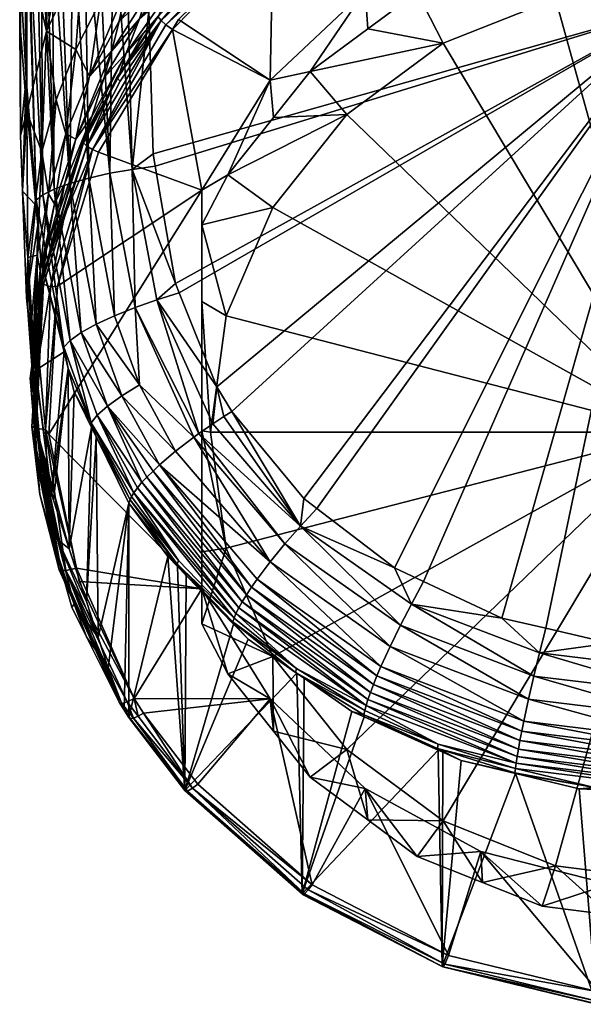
# Model space of a CAD drawing. Extents: x -0.027 to 0.077, y -0.227 to 0.036.
# Tile 1 of 256: x -0.015 to -0.002, y -0.227 to -0.204. Entities that reach past the tile are written whole.
import ezdxf

# ---------------------------------------------------------------- set-up
doc = ezdxf.new("R2010")
doc.units = 0
doc.layers.add('mesh', color=7, linetype='CONTINUOUS')

msp = doc.modelspace()

# ---------------------------------------------------------------- meshes
at = {"layer": 'mesh'}
mesh = msp.add_polyface(dxfattribs=at)
corners = [(-0.015011, -0.201855, 0.146776), (-0.015122, -0.198403, 0.140319), (-0.015122, -0.198033, 0.140305), (-0.015105, -0.202872, 0.143006), (-0.015124, -0.2032, 0.139371), (-0.015124, -0.20389, 0.139234), (-0.015107, -0.206521, 0.138296), (-0.014971, -0.205202, 0.147496), (-0.013503, -0.205147, 0.130395), (-0.012815, -0.203869, 0.129912), (-0.012661, -0.203126, 0.130317), (-0.013661, -0.202305, 0.132991), (-0.013825, -0.204528, 0.131959), (-0.013252, -0.203407, 0.131325), (-0.014957, -0.202065, 0.137527), (-0.01299, -0.204561, 0.129506), (-0.012348, -0.203817, 0.128719), (-0.012171, -0.203275, 0.129093), (-0.011991, -0.202668, 0.129454), (-0.011836, -0.202024, 0.1298), (-0.0145, -0.204103, 0.134572), (-0.013587, -0.19979, 0.133802), (-0.012292, -0.198783, 0.132031), (-0.014947, -0.197694, 0.138189), (-0.014457, -0.200902, 0.135652), (-0.014398, -0.197341, 0.136089), (-0.013459, -0.197002, 0.134069), (-0.012383, -0.200667, 0.131453), (-0.012555, -0.202346, 0.13071), (-0.014957, -0.205979, 0.136149), (-0.013964, -0.207635, 0.150052), (-0.01419, -0.201435, 0.148692), (-0.013892, -0.201383, 0.148932), (-0.014323, -0.207768, 0.149616), (-0.014508, -0.201528, 0.148269), (-0.014372, -0.201488, 0.14845), (-0.01463, -0.201563, 0.148108), (-0.012657, -0.204614, 0.127942), (-0.012251, -0.204145, 0.126948), (-0.011899, -0.203735, 0.126837), (-0.011699, -0.203242, 0.127595), (-0.014934, -0.201745, 0.147278), (-0.014585, -0.207901, 0.149127), (-0.014727, -0.201615, 0.147874), (-0.012127, -0.203624, 0.150117), (-0.012661, -0.201255, 0.149515), (-0.012196, -0.201236, 0.149601), (-0.012513, -0.207311, 0.150835), (-0.012945, -0.201267, 0.149462), (-0.013031, -0.207401, 0.150674), (-0.013311, -0.201304, 0.149293)]
mesh.append_faces([[corners[k] for k in face] for face in [(0, 1, 2, 2), (3, 1, 0, 0), (3, 4, 1, 1), (5, 4, 3, 3), (6, 5, 3, 3), (3, 0, 7, 7), (8, 9, 10, 10), (11, 12, 13, 13), (14, 4, 5, 5), (15, 16, 17, 17), (18, 10, 9, 9), (18, 19, 10, 10), (11, 20, 12, 12), (11, 21, 20, 20), (22, 21, 11, 11), (14, 1, 4, 4), (14, 23, 1, 1), (24, 23, 14, 14), (25, 23, 24, 24), (26, 21, 22, 22), (11, 27, 22, 22), (11, 28, 27, 27), (13, 28, 11, 11), (9, 17, 18, 18), (9, 15, 17, 17), (29, 14, 5, 5), (20, 24, 14, 14), (21, 24, 20, 20), (21, 25, 24, 24), (28, 10, 19, 19), (13, 10, 28, 28), (13, 8, 10, 10), (30, 31, 32, 32), (33, 34, 35, 35), (33, 36, 34, 34), (30, 35, 31, 31), (37, 38, 39, 39), (39, 40, 37, 37), (7, 0, 41, 41), (42, 43, 36, 36), (44, 45, 46, 46), (47, 45, 44, 44), (47, 48, 45, 45), (49, 50, 48, 48)]])
mesh = msp.add_polyface(dxfattribs=at)
corners = [(-0.009234, -0.206107, 0.123806), (-0.009314, -0.205238, 0.126789), (-0.010292, -0.207438, 0.124165), (-0.008385, -0.205039, 0.123517), (-0.007107, -0.203158, 0.126228), (-0.007045, -0.204046, 0.12325), (-0.0059, -0.203197, 0.123021), (-0.004424, -0.201691, 0.125832), (-0.004385, -0.202592, 0.122857), (-0.003006, -0.20204, 0.122708), (-0.001442, -0.200932, 0.125628), (-0.001429, -0.20184, 0.122654), (-0.009253, -0.208198, 0.123652), (-0.0109, -0.208601, 0.124479), (-0.010332, -0.210713, 0.124331), (-0.007537, -0.206038, 0.12307), (-0.0053, -0.204381, 0.122622), (-0.002695, -0.20334, 0.122341), (0.0001, -0.202984, 0.122246), (0.0001, -0.213411, 0.125059), (-0.006412, -0.199884, 0.125345), (-0.008849, -0.201289, 0.125724), (0.0001, -0.203523, 0.150484), (-0.011979, -0.207239, 0.150898), (-0.01203, -0.206947, 0.150835), (-0.011506, -0.20996, 0.15149), (-0.011421, -0.210175, 0.151538), (-0.010549, -0.212362, 0.15203), (-0.010205, -0.212934, 0.152163), (-0.008532, -0.214956, 0.152643), (-0.006429, -0.216563, 0.153037), (-0.008234, -0.215183, 0.152699), (-0.002919, -0.217968, 0.153388), (-0.003939, -0.217733, 0.153329), (-0.012127, -0.203624, 0.150117), (-0.012196, -0.201236, 0.149601), (-0.009244, -0.201676, 0.125828), (-0.011439, -0.203829, 0.126409), (-0.01078, -0.20243, 0.126484), (-0.0108, -0.202458, 0.126318), (-0.009531, -0.201288, 0.125998), (-0.009474, -0.201391, 0.125877)]
mesh.append_faces([[corners[k] for k in face] for face in [(0, 1, 2, 2), (3, 1, 0, 0), (3, 4, 1, 1), (5, 4, 3, 3), (6, 4, 5, 5), (6, 7, 4, 4), (8, 7, 6, 6), (9, 7, 8, 8), (9, 10, 7, 7), (11, 10, 9, 9), (12, 13, 14, 14), (15, 2, 12, 12), (15, 0, 2, 2), (15, 3, 0, 0), (16, 3, 15, 15), (16, 5, 3, 3), (16, 6, 5, 5), (17, 6, 16, 16), (17, 8, 6, 6), (17, 9, 8, 8), (18, 9, 17, 17), (18, 11, 9, 9), (19, 17, 16, 16), (19, 18, 17, 17), (19, 12, 14, 14), (19, 15, 12, 12), (16, 15, 19, 19), (7, 20, 4, 4), (20, 21, 4, 4), (22, 23, 24, 24), (22, 25, 23, 23), (22, 26, 25, 25), (22, 27, 26, 26), (28, 27, 22, 22), (22, 29, 28, 28), (30, 31, 22, 22), (32, 33, 22, 22), (22, 34, 35, 35), (24, 34, 22, 22), (4, 36, 1, 1), (4, 21, 36, 36), (36, 37, 1, 1), (38, 39, 40, 40), (41, 40, 39, 39)]])
mesh = msp.add_polyface(dxfattribs=at)
corners = [(-0.010292, -0.207438, 0.124165), (-0.0109, -0.207791, 0.127478), (-0.0109, -0.208601, 0.124479), (-0.009314, -0.205238, 0.126789), (-0.010332, -0.210713, 0.124331), (-0.0109, -0.210378, 0.124736), (-0.009253, -0.208198, 0.123652), (-0.0109, -0.217052, 0.129977), (-0.011215, -0.202081, 0.12871), (-0.011391, -0.202552, 0.128363), (-0.010298, -0.201398, 0.128038), (-0.012171, -0.203275, 0.129093), (-0.012348, -0.203817, 0.128719), (-0.011038, -0.201557, 0.12903), (-0.011836, -0.202024, 0.1298), (-0.011991, -0.202668, 0.129454), (-0.010889, -0.201006, 0.129322), (-0.01059, -0.201985, 0.127275), (-0.011699, -0.203242, 0.127595), (-0.012657, -0.204614, 0.127942), (-0.012555, -0.202346, 0.13071), (-0.011734, -0.201356, 0.130124), (-0.011943, -0.210338, 0.151495), (-0.011421, -0.210175, 0.151538), (-0.010549, -0.212362, 0.15203), (-0.011506, -0.20996, 0.15149), (-0.012513, -0.207311, 0.150835), (-0.010968, -0.213447, 0.15208), (-0.012446, -0.210515, 0.151352), (-0.01064, -0.213223, 0.15213), (-0.011979, -0.207239, 0.150898), (-0.01203, -0.206947, 0.150835), (-0.011582, -0.204066, 0.126473), (-0.011439, -0.203829, 0.126409), (-0.01078, -0.20243, 0.126484), (-0.011899, -0.203735, 0.126837), (-0.010391, -0.201977, 0.126361), (-0.009504, -0.201272, 0.126168), (-0.01173, -0.203957, 0.126474), (-0.009383, -0.201519, 0.125815), (-0.011845, -0.20385, 0.126545), (-0.009244, -0.201676, 0.125828), (-0.009474, -0.201391, 0.125877), (-0.010735, -0.202554, 0.126193), (-0.0108, -0.202458, 0.126318), (-0.011916, -0.203762, 0.126673), (-0.013432, -0.206847, 0.127254)]
mesh.append_faces([[corners[k] for k in face] for face in [(0, 1, 2, 2), (0, 3, 1, 1), (4, 2, 5, 5), (6, 0, 2, 2), (5, 2, 1, 1), (7, 5, 1, 1), (8, 9, 10, 10), (11, 9, 8, 8), (11, 12, 9, 9), (13, 14, 15, 15), (13, 16, 14, 14), (15, 8, 13, 13), (15, 11, 8, 8), (9, 17, 10, 10), (9, 18, 17, 17), (12, 18, 9, 9), (12, 19, 18, 18), (20, 14, 21, 21), (22, 23, 24, 24), (22, 25, 23, 23), (22, 26, 25, 25), (22, 27, 28, 28), (24, 29, 22, 22), (26, 30, 25, 25), (26, 31, 30, 30), (3, 32, 1, 1), (3, 33, 32, 32), (34, 18, 35, 35), (34, 17, 18, 18), (36, 17, 34, 34), (36, 37, 17, 17), (38, 39, 40, 40), (41, 39, 38, 38), (40, 42, 43, 43), (39, 42, 40, 40), (37, 36, 34, 34), (35, 44, 34, 34), (35, 45, 44, 44), (43, 45, 40, 40), (43, 44, 45, 45), (42, 44, 43, 43), (41, 32, 33, 33), (38, 32, 41, 41), (38, 46, 32, 32)]])
mesh = msp.add_polyface(dxfattribs=at)
corners = [(-0.014971, -0.205202, 0.147496), (-0.015107, -0.206521, 0.138296), (-0.015105, -0.202872, 0.143006), (-0.013617, -0.206549, 0.127592), (-0.012657, -0.204614, 0.127942), (-0.013454, -0.206082, 0.128313), (-0.01299, -0.204561, 0.129506), (-0.013161, -0.205176, 0.129102), (-0.012348, -0.203817, 0.128719), (-0.01382, -0.206613, 0.129507), (-0.0145, -0.204103, 0.134572), (-0.014276, -0.205697, 0.1326), (-0.013825, -0.204528, 0.131959), (-0.014608, -0.206902, 0.133243), (-0.014957, -0.205979, 0.136149), (-0.013503, -0.205147, 0.130395), (-0.012815, -0.203869, 0.129912), (-0.014052, -0.206488, 0.130896), (-0.015124, -0.20389, 0.139234), (-0.014957, -0.202065, 0.137527), (-0.013252, -0.203407, 0.131325), (-0.014742, -0.208028, 0.148616), (-0.014964, -0.205797, 0.147624), (-0.014585, -0.207901, 0.149127), (-0.01463, -0.201563, 0.148108), (-0.014323, -0.207768, 0.149616), (-0.013031, -0.207401, 0.150674), (-0.012945, -0.201267, 0.149462), (-0.012513, -0.207311, 0.150835), (-0.013892, -0.201383, 0.148932), (-0.013524, -0.207511, 0.150411), (-0.013964, -0.207635, 0.150052), (-0.014372, -0.201488, 0.14845), (-0.012829, -0.205162, 0.12722), (-0.012251, -0.204145, 0.126948), (-0.013618, -0.201335, 0.149152), (-0.013311, -0.201304, 0.149293), (-0.014934, -0.201745, 0.147278), (-0.01491, -0.201711, 0.147436), (-0.014727, -0.201615, 0.147874), (-0.013432, -0.206847, 0.127254), (-0.013294, -0.206912, 0.127241), (-0.011582, -0.204066, 0.126473), (-0.013563, -0.206768, 0.127334), (-0.011845, -0.20385, 0.126545), (-0.012791, -0.205262, 0.126927), (-0.01173, -0.203957, 0.126474), (-0.013651, -0.206651, 0.127619), (-0.011899, -0.203735, 0.126837), (-0.011916, -0.203762, 0.126673), (-0.012868, -0.205181, 0.127059), (-0.013644, -0.206696, 0.127469)]
mesh.append_faces([[corners[k] for k in face] for face in [(0, 1, 2, 2), (3, 4, 5, 5), (6, 7, 8, 8), (9, 7, 6, 6), (10, 11, 12, 12), (10, 13, 11, 11), (14, 13, 10, 10), (15, 6, 16, 16), (15, 9, 6, 6), (17, 9, 15, 15), (7, 4, 8, 8), (7, 5, 4, 4), (9, 5, 7, 7), (14, 18, 1, 1), (10, 19, 14, 14), (12, 15, 20, 20), (12, 17, 15, 15), (11, 17, 12, 12), (21, 22, 0, 0), (23, 24, 25, 25), (26, 27, 28, 28), (29, 30, 31, 31), (31, 25, 32, 32), (33, 4, 3, 3), (4, 33, 34, 34), (35, 36, 26, 26), (30, 35, 26, 26), (21, 0, 37, 37), (38, 39, 23, 23), (37, 38, 21, 21), (29, 35, 30, 30), (40, 41, 42, 42), (43, 44, 45, 45), (40, 44, 43, 43), (46, 44, 40, 40), (33, 3, 47, 47), (48, 34, 33, 33), (33, 49, 48, 48), (33, 50, 49, 49), (44, 50, 45, 45), (44, 49, 50, 50), (51, 33, 47, 47), (51, 50, 33, 33), (43, 45, 50, 50)]])
mesh = msp.add_polyface(dxfattribs=at)
corners = [(-0.014524, -0.209232, 0.12911), (-0.014503, -0.209163, 0.12829), (-0.0142, -0.208269, 0.128052), (-0.014079, -0.207628, 0.128704), (-0.013454, -0.206082, 0.128313), (-0.014957, -0.205979, 0.136149), (-0.014935, -0.20936, 0.13452), (-0.014608, -0.206902, 0.133243), (-0.014052, -0.206488, 0.130896), (-0.014318, -0.208112, 0.129929), (-0.01382, -0.206613, 0.129507), (-0.014459, -0.207878, 0.131408), (-0.014651, -0.209656, 0.130362), (-0.014722, -0.209302, 0.131924), (-0.014276, -0.205697, 0.1326), (-0.013953, -0.211281, 0.149855), (-0.014585, -0.207901, 0.149127), (-0.014323, -0.207768, 0.149616), (-0.012446, -0.210515, 0.151352), (-0.013031, -0.207401, 0.150674), (-0.012513, -0.207311, 0.150835), (-0.013524, -0.207511, 0.150411), (-0.012926, -0.210708, 0.151106), (-0.014742, -0.208028, 0.148616), (-0.014707, -0.208603, 0.148209), (-0.01475, -0.208138, 0.148112), (-0.014634, -0.209406, 0.148377), (-0.014964, -0.205797, 0.147624), (-0.01491, -0.201711, 0.147436), (-0.012127, -0.203624, 0.150117), (-0.01203, -0.206947, 0.150835), (-0.013701, -0.211102, 0.150336), (-0.013964, -0.207635, 0.150052), (-0.0109, -0.207791, 0.127478), (-0.013294, -0.206912, 0.127241), (-0.014251, -0.210021, 0.12808), (-0.011582, -0.204066, 0.126473), (-0.014971, -0.205202, 0.147496), (-0.015059, -0.207817, 0.137705), (-0.015107, -0.206521, 0.138296), (-0.013651, -0.206651, 0.127619), (-0.013617, -0.206549, 0.127592), (-0.013432, -0.206847, 0.127254), (-0.014087, -0.208383, 0.12771), (-0.014407, -0.210036, 0.128114), (-0.014597, -0.20991, 0.12849), (-0.014634, -0.209934, 0.12834), (-0.013563, -0.206768, 0.127334), (-0.013644, -0.206696, 0.127469), (-0.012868, -0.205181, 0.127059), (-0.014575, -0.209974, 0.128232)]
mesh.append_faces([[corners[k] for k in face] for face in [(0, 1, 2, 2), (3, 2, 4, 4), (3, 0, 2, 2), (5, 6, 7, 7), (8, 9, 10, 10), (11, 9, 8, 8), (11, 12, 9, 9), (13, 12, 11, 11), (10, 3, 4, 4), (9, 3, 10, 10), (9, 0, 3, 3), (12, 0, 9, 9), (14, 11, 8, 8), (7, 11, 14, 14), (7, 13, 11, 11), (6, 13, 7, 7), (15, 16, 17, 17), (18, 19, 20, 20), (21, 19, 22, 22), (23, 24, 25, 25), (23, 26, 24, 24), (25, 27, 23, 23), (23, 28, 16, 16), (29, 30, 20, 20), (31, 17, 32, 32), (33, 34, 35, 35), (33, 36, 34, 34), (37, 38, 39, 39), (38, 27, 25, 25), (37, 27, 38, 38), (4, 2, 40, 40), (41, 4, 40, 40), (5, 39, 38, 38), (38, 6, 5, 5), (42, 35, 34, 34), (43, 44, 42, 42), (45, 2, 1, 1), (40, 2, 45, 45), (46, 47, 48, 48), (47, 43, 42, 42), (46, 40, 45, 45), (48, 40, 46, 46), (47, 49, 48, 48), (50, 43, 47, 47)]])
mesh = msp.add_polyface(dxfattribs=at)
corners = [(-0.0109, -0.217861, 0.126977), (-0.009253, -0.218625, 0.126466), (-0.010332, -0.21611, 0.125787), (0.0001, -0.213411, 0.125059), (-0.0107, -0.213411, 0.125059), (-0.010332, -0.210713, 0.124331), (-0.007537, -0.220785, 0.127048), (0.0001, -0.203523, 0.150484), (-0.008234, -0.215183, 0.152699), (-0.008532, -0.214956, 0.152643), (-0.005752, -0.216881, 0.153116), (-0.006429, -0.216563, 0.153037), (-0.003939, -0.217733, 0.153329), (-0.001429, -0.21831, 0.153474), (-0.002919, -0.217968, 0.153388), (-0.006036, -0.217407, 0.153166), (-0.011081, -0.213533, 0.152027), (-0.00897, -0.216006, 0.152634), (-0.009312, -0.216425, 0.152445), (-0.010968, -0.213447, 0.15208), (-0.008612, -0.215595, 0.152718), (-0.01064, -0.213223, 0.15213), (-0.010205, -0.212934, 0.152163), (-0.010391, -0.213053, 0.152169), (-0.010177, -0.21782, 0.150579), (-0.009822, -0.218222, 0.150415), (-0.010164, -0.21787, 0.150328), (-0.009864, -0.217191, 0.151767), (-0.012031, -0.214317, 0.151302), (-0.009748, -0.217015, 0.15197), (-0.009963, -0.217351, 0.151549), (-0.012175, -0.214459, 0.151091), (-0.003064, -0.21854, 0.153452), (-0.003195, -0.219076, 0.153403), (-0.006288, -0.217894, 0.153103), (-0.006529, -0.218387, 0.152934), (-0.006744, -0.218855, 0.152658), (-0.009616, -0.216828, 0.152151), (-0.006836, -0.219072, 0.152484), (-0.006918, -0.219273, 0.152288), (-0.006988, -0.219455, 0.152075), (-0.007044, -0.219618, 0.151848), (-0.010043, -0.217495, 0.151317), (-0.007088, -0.219759, 0.15161), (-0.010106, -0.217622, 0.151075), (-0.008702, -0.218898, 0.151119), (-0.01015, -0.21773, 0.150828), (-0.011469, -0.216481, 0.15025), (-0.010549, -0.212362, 0.15203), (0.000101, -0.218332, 0.15348), (-0.011881, -0.214172, 0.151504)]
mesh.append_faces([[corners[k] for k in face] for face in [(0, 1, 2, 2), (3, 2, 1, 1), (3, 4, 2, 2), (5, 4, 3, 3), (1, 6, 3, 3), (7, 8, 9, 9), (7, 10, 11, 11), (7, 12, 10, 10), (7, 13, 14, 14), (15, 10, 12, 12), (16, 17, 18, 18), (19, 17, 16, 16), (19, 20, 17, 17), (21, 20, 19, 19), (20, 8, 11, 11), (20, 9, 8, 8), (20, 22, 9, 9), (20, 23, 22, 22), (21, 23, 20, 20), (24, 25, 26, 26), (27, 28, 29, 29), (30, 31, 27, 27), (32, 12, 14, 14), (32, 15, 12, 12), (33, 34, 15, 15), (15, 11, 10, 10), (15, 20, 11, 11), (34, 20, 15, 15), (34, 17, 20, 20), (35, 17, 34, 34), (35, 18, 17, 17), (36, 18, 35, 35), (36, 37, 18, 18), (38, 29, 37, 37), (39, 27, 29, 29), (40, 30, 27, 27), (41, 42, 30, 30), (43, 44, 42, 42), (45, 46, 44, 44), (24, 47, 46, 46), (48, 23, 21, 21), (22, 23, 48, 48), (7, 49, 13, 13), (37, 50, 18, 18), (29, 50, 37, 37)]])
mesh = msp.add_polyface(dxfattribs=at)
corners = [(-0.01475, -0.208138, 0.148112), (-0.014707, -0.208603, 0.148209), (-0.014967, -0.210297, 0.136574), (-0.01478, -0.211761, 0.135766), (-0.014753, -0.211974, 0.135649), (-0.014634, -0.209406, 0.148377), (-0.014096, -0.211549, 0.148839), (-0.014939, -0.210584, 0.135157), (-0.014807, -0.211592, 0.128939), (-0.014524, -0.209232, 0.12911), (-0.014782, -0.210874, 0.129527), (-0.014935, -0.20936, 0.13452), (-0.014817, -0.212183, 0.132958), (-0.014722, -0.209302, 0.131924), (-0.014811, -0.211226, 0.130802), (-0.014651, -0.209656, 0.130362), (-0.014841, -0.210743, 0.132442), (-0.014797, -0.212803, 0.131244), (-0.014847, -0.212533, 0.12995), (-0.013353, -0.210907, 0.150762), (-0.012926, -0.210708, 0.151106), (-0.012344, -0.212312, 0.151466), (-0.013524, -0.207511, 0.150411), (-0.012446, -0.210515, 0.151352), (-0.012513, -0.207311, 0.150835), (-0.011943, -0.210338, 0.151495), (-0.013031, -0.207401, 0.150674), (-0.014104, -0.211437, 0.149347), (-0.014742, -0.208028, 0.148616), (-0.014585, -0.207901, 0.149127), (-0.013953, -0.211281, 0.149855), (-0.013964, -0.207635, 0.150052), (-0.013701, -0.211102, 0.150336), (-0.014323, -0.207768, 0.149616), (-0.013084, -0.212807, 0.150718), (-0.0109, -0.207791, 0.127478), (-0.014251, -0.210021, 0.12808), (-0.014447, -0.213463, 0.129009), (-0.015059, -0.207817, 0.137705), (-0.014597, -0.20991, 0.12849), (-0.014503, -0.209163, 0.12829), (-0.013432, -0.206847, 0.127254), (-0.014407, -0.210036, 0.128114), (-0.014742, -0.213331, 0.1291), (-0.014575, -0.209974, 0.128232), (-0.014634, -0.209934, 0.12834), (-0.01468, -0.211673, 0.128597), (-0.013563, -0.206768, 0.127334), (-0.014843, -0.213289, 0.129279), (-0.014087, -0.208383, 0.12771), (-0.014525, -0.213348, 0.128984)]
mesh.append_faces([[corners[k] for k in face] for face in [(0, 1, 2, 2), (1, 3, 2, 2), (1, 4, 3, 3), (5, 4, 1, 1), (6, 4, 5, 5), (2, 3, 7, 7), (8, 9, 10, 10), (3, 4, 7, 7), (11, 7, 12, 12), (11, 2, 7, 7), (13, 14, 15, 15), (16, 14, 13, 13), (16, 17, 14, 14), (15, 10, 9, 9), (14, 10, 15, 15), (14, 18, 10, 10), (11, 16, 13, 13), (12, 16, 11, 11), (12, 17, 16, 16), (19, 20, 21, 21), (22, 20, 19, 19), (23, 24, 25, 25), (20, 23, 21, 21), (20, 26, 23, 23), (27, 5, 28, 28), (27, 6, 5, 5), (27, 29, 30, 30), (28, 29, 27, 27), (31, 19, 32, 32), (31, 22, 19, 19), (32, 30, 33, 33), (34, 30, 32, 32), (35, 36, 37, 37), (38, 0, 2, 2), (39, 9, 8, 8), (9, 39, 40, 40), (38, 2, 11, 11), (41, 42, 36, 36), (43, 44, 45, 45), (42, 44, 46, 46), (44, 47, 45, 45), (45, 39, 48, 48), (42, 49, 44, 44), (46, 50, 42, 42)]])
mesh = msp.add_polyface(dxfattribs=at)
corners = [(-0.010332, -0.21611, 0.125787), (-0.0109, -0.216195, 0.126305), (-0.0109, -0.217861, 0.126977), (-0.0109, -0.213381, 0.12517), (-0.0107, -0.213411, 0.125059), (-0.0109, -0.210378, 0.124736), (-0.010332, -0.210713, 0.124331), (-0.0109, -0.207791, 0.127478), (-0.014447, -0.213463, 0.129009), (-0.0109, -0.217052, 0.129977), (-0.010177, -0.21782, 0.150579), (-0.010164, -0.21787, 0.150328), (-0.011261, -0.216743, 0.15005), (-0.011469, -0.216481, 0.15025), (-0.011464, -0.216535, 0.149999), (-0.01169, -0.216302, 0.149941), (-0.012589, -0.215065, 0.149641), (-0.011439, -0.216396, 0.1505), (-0.01015, -0.21773, 0.150828), (-0.012559, -0.214988, 0.149886), (-0.009312, -0.216425, 0.152445), (-0.011508, -0.213856, 0.151825), (-0.011081, -0.213533, 0.152027), (-0.009864, -0.217191, 0.151767), (-0.012175, -0.214459, 0.151091), (-0.012031, -0.214317, 0.151302), (-0.009963, -0.217351, 0.151549), (-0.012289, -0.214572, 0.150923), (-0.010043, -0.217495, 0.151317), (-0.012394, -0.214708, 0.15063), (-0.010106, -0.217622, 0.151075), (-0.012528, -0.21491, 0.150138), (-0.012344, -0.212312, 0.151466), (-0.012752, -0.212566, 0.151134), (-0.012446, -0.210515, 0.151352), (-0.010968, -0.213447, 0.15208), (-0.011943, -0.210338, 0.151495), (-0.01064, -0.213223, 0.15213), (-0.013084, -0.212807, 0.150718), (-0.01247, -0.219594, 0.130663), (-0.013745, -0.216883, 0.129932), (-0.012589, -0.220041, 0.131198), (-0.011293, -0.221737, 0.131656), (-0.011881, -0.214172, 0.151504), (-0.009748, -0.217015, 0.15197), (-0.01248, -0.21482, 0.150389), (-0.013324, -0.21302, 0.150243)]
mesh.append_faces([[corners[k] for k in face] for face in [(0, 1, 2, 2), (0, 3, 1, 1), (4, 3, 0, 0), (4, 5, 3, 3), (6, 5, 4, 4), (7, 8, 9, 9), (9, 2, 1, 1), (9, 3, 5, 5), (1, 3, 9, 9), (10, 11, 12, 12), (13, 14, 15, 15), (16, 13, 15, 15), (13, 17, 18, 18), (13, 19, 17, 17), (16, 19, 13, 13), (20, 21, 22, 22), (23, 24, 25, 25), (26, 27, 24, 24), (28, 27, 26, 26), (28, 29, 27, 27), (30, 29, 28, 28), (19, 31, 17, 17), (12, 13, 10, 10), (12, 14, 13, 13), (32, 21, 33, 33), (32, 22, 21, 21), (34, 22, 32, 32), (34, 35, 22, 22), (36, 37, 35, 35), (38, 24, 27, 27), (38, 25, 24, 24), (39, 9, 40, 40), (15, 41, 16, 16), (14, 42, 15, 15), (20, 43, 21, 21), (44, 25, 43, 43), (30, 45, 29, 29), (18, 45, 30, 30), (17, 45, 18, 18), (17, 31, 45, 45), (46, 29, 45, 45), (33, 21, 43, 43), (38, 43, 25, 25), (38, 33, 43, 43)]])
mesh = msp.add_polyface(dxfattribs=at)
corners = [(-0.014096, -0.211549, 0.148839), (-0.014385, -0.214863, 0.134055), (-0.014753, -0.211974, 0.135649), (-0.013998, -0.211938, 0.148922), (-0.013975, -0.216122, 0.133283), (-0.014342, -0.214993, 0.133975), (-0.013863, -0.212478, 0.149039), (-0.013456, -0.213304, 0.149231), (-0.014847, -0.212533, 0.12995), (-0.014878, -0.212158, 0.12909), (-0.014807, -0.211592, 0.128939), (-0.014782, -0.210874, 0.129527), (-0.014939, -0.210584, 0.135157), (-0.014654, -0.213607, 0.133469), (-0.014817, -0.212183, 0.132958), (-0.014609, -0.214369, 0.131682), (-0.014797, -0.212803, 0.131244), (-0.014811, -0.211226, 0.130802), (-0.014714, -0.214189, 0.130373), (-0.013353, -0.210907, 0.150762), (-0.012344, -0.212312, 0.151466), (-0.012752, -0.212566, 0.151134), (-0.014104, -0.211437, 0.149347), (-0.013468, -0.213197, 0.14974), (-0.01335, -0.213518, 0.149281), (-0.012559, -0.214988, 0.149886), (-0.013953, -0.211281, 0.149855), (-0.013324, -0.21302, 0.150243), (-0.013701, -0.211102, 0.150336), (-0.013084, -0.212807, 0.150718), (-0.012289, -0.214572, 0.150923), (-0.012394, -0.214708, 0.15063), (-0.01466, -0.214859, 0.129812), (-0.014788, -0.213274, 0.129388), (-0.01248, -0.21482, 0.150389), (-0.012528, -0.21491, 0.150138), (-0.014525, -0.213348, 0.128984), (-0.014447, -0.213463, 0.129009), (-0.014251, -0.210021, 0.12808), (-0.014407, -0.210036, 0.128114), (-0.014597, -0.20991, 0.12849), (-0.014742, -0.213331, 0.1291), (-0.014634, -0.209934, 0.12834), (-0.014843, -0.213289, 0.129279), (-0.01468, -0.211673, 0.128597), (-0.014575, -0.209974, 0.128232), (-0.014164, -0.216629, 0.130054), (-0.014465, -0.214999, 0.129492)]
mesh.append_faces([[corners[k] for k in face] for face in [(0, 1, 2, 2), (3, 1, 0, 0), (4, 5, 3, 3), (4, 6, 7, 7), (8, 9, 10, 10), (10, 11, 8, 8), (12, 1, 13, 13), (12, 2, 1, 1), (14, 13, 15, 15), (14, 12, 13, 13), (16, 8, 17, 17), (16, 18, 8, 8), (15, 16, 14, 14), (15, 18, 16, 16), (19, 20, 21, 21), (22, 3, 0, 0), (23, 3, 22, 22), (23, 6, 3, 3), (23, 7, 6, 6), (24, 7, 23, 23), (23, 25, 24, 24), (23, 26, 27, 27), (22, 26, 23, 23), (28, 21, 29, 29), (28, 19, 21, 21), (29, 27, 26, 26), (30, 27, 29, 29), (30, 31, 27, 27), (32, 8, 18, 18), (32, 33, 8, 8), (8, 33, 9, 9), (34, 35, 23, 23), (23, 27, 34, 34), (36, 37, 38, 38), (38, 39, 36, 36), (33, 10, 9, 9), (40, 10, 33, 33), (41, 42, 43, 43), (44, 45, 41, 41), (43, 46, 41, 41), (43, 33, 32, 32), (43, 40, 33, 33), (41, 36, 44, 44), (41, 47, 36, 36)]])
mesh = msp.add_polyface(dxfattribs=at)
corners = [(-0.013998, -0.211938, 0.148922), (-0.014342, -0.214993, 0.133975), (-0.014385, -0.214863, 0.134055), (-0.013304, -0.218184, 0.13202), (-0.012589, -0.215065, 0.149641), (-0.013072, -0.218897, 0.131583), (-0.01335, -0.213518, 0.149281), (-0.013577, -0.217345, 0.132534), (-0.013456, -0.213304, 0.149231), (-0.013975, -0.216122, 0.133283), (-0.013863, -0.212478, 0.149039), (-0.01425, -0.215904, 0.132111), (-0.014654, -0.213607, 0.133469), (-0.013863, -0.217404, 0.131193), (-0.013915, -0.217473, 0.130511), (-0.013573, -0.218163, 0.130694), (-0.014385, -0.21582, 0.130789), (-0.014609, -0.214369, 0.131682), (-0.014714, -0.214189, 0.130373), (-0.012559, -0.214988, 0.149886), (-0.013468, -0.213197, 0.14974), (-0.012528, -0.21491, 0.150138), (-0.0109, -0.217052, 0.129977), (-0.013808, -0.216575, 0.129849), (-0.013745, -0.216883, 0.129932), (-0.014447, -0.213463, 0.129009), (-0.014171, -0.216575, 0.13027), (-0.01466, -0.214859, 0.129812), (-0.014525, -0.213348, 0.128984), (-0.012816, -0.219684, 0.1311), (-0.012799, -0.219705, 0.130991), (-0.014205, -0.216612, 0.130167), (-0.013445, -0.218197, 0.130352), (-0.012629, -0.219673, 0.13073), (-0.014051, -0.216627, 0.12993), (-0.01247, -0.219594, 0.130663), (-0.014465, -0.214999, 0.129492), (-0.014843, -0.213289, 0.129279), (-0.012756, -0.219711, 0.130875), (-0.014164, -0.216629, 0.130054), (-0.014742, -0.213331, 0.1291)]
mesh.append_faces([[corners[k] for k in face] for face in [(0, 1, 2, 2), (3, 4, 5, 5), (3, 6, 4, 4), (7, 6, 3, 3), (7, 8, 6, 6), (9, 8, 7, 7), (0, 10, 9, 9), (9, 7, 11, 11), (12, 9, 11, 11), (3, 11, 7, 7), (3, 13, 11, 11), (14, 13, 15, 15), (12, 1, 9, 9), (12, 2, 1, 1), (16, 11, 13, 13), (17, 11, 16, 16), (17, 12, 11, 11), (16, 18, 17, 17), (19, 4, 6, 6), (20, 21, 19, 19), (22, 23, 24, 24), (22, 25, 23, 23), (14, 26, 13, 13), (16, 13, 26, 26), (16, 27, 18, 18), (26, 27, 16, 16), (28, 23, 25, 25), (14, 15, 26, 26), (29, 26, 15, 15), (29, 30, 31, 31), (32, 33, 34, 34), (23, 35, 24, 24), (28, 36, 34, 34), (23, 34, 35, 35), (23, 28, 34, 34), (31, 26, 29, 29), (31, 27, 26, 26), (37, 27, 31, 31), (31, 38, 39, 39), (39, 38, 34, 34), (40, 34, 36, 36), (40, 39, 34, 34), (37, 31, 39, 39), (38, 32, 34, 34)]])
mesh = msp.add_polyface(dxfattribs=at)
corners = [(0.0001, -0.213411, 0.125059), (-0.0053, -0.222442, 0.127496), (-0.002695, -0.223483, 0.127777), (-0.007537, -0.220785, 0.127048), (0.0001, -0.223839, 0.127872), (-0.003064, -0.21854, 0.153452), (-0.002919, -0.217968, 0.153388), (-0.001429, -0.21831, 0.153474), (-0.003623, -0.221222, 0.151708), (-0.003633, -0.221323, 0.151462), (-0.005431, -0.220755, 0.151316), (-0.005419, -0.220794, 0.151061), (-0.007135, -0.220027, 0.150867), (-0.005305, -0.220845, 0.151074), (-0.00488, -0.221034, 0.151122), (-0.005417, -0.220656, 0.151563), (-0.007138, -0.219975, 0.151118), (-0.003607, -0.221096, 0.151951), (-0.003195, -0.219076, 0.153403), (-0.006036, -0.217407, 0.153166), (-0.003319, -0.219614, 0.153246), (-0.006288, -0.217894, 0.153103), (-0.006529, -0.218387, 0.152934), (-0.00343, -0.220124, 0.152982), (-0.006744, -0.218855, 0.152658), (-0.003478, -0.220359, 0.152812), (-0.006836, -0.219072, 0.152484), (-0.00352, -0.220576, 0.152621), (-0.006918, -0.219273, 0.152288), (-0.003555, -0.220773, 0.152411), (-0.006988, -0.219455, 0.152075), (-0.003585, -0.220947, 0.152187), (-0.007044, -0.219618, 0.151848), (-0.007088, -0.219759, 0.15161), (-0.007119, -0.219878, 0.151366), (0.0001, -0.218925, 0.15355), (0.0001, -0.219477, 0.153506), (0.0001, -0.220031, 0.153354), (0.0001, -0.220555, 0.153093), (0.0001, -0.220796, 0.152925), (0.0001, -0.221019, 0.152735), (0.0001, -0.22122, 0.152527), (0.0001, -0.221397, 0.152303), (0.0001, -0.22155, 0.152068)]
mesh.append_faces([[corners[k] for k in face] for face in [(0, 1, 2, 2), (0, 3, 1, 1), (2, 4, 0, 0), (5, 6, 7, 7), (8, 9, 10, 10), (10, 11, 12, 12), (10, 13, 11, 11), (10, 14, 13, 13), (9, 14, 10, 10), (15, 10, 16, 16), (15, 8, 10, 10), (17, 8, 15, 15), (18, 19, 5, 5), (20, 21, 18, 18), (20, 22, 21, 21), (23, 22, 20, 20), (23, 24, 22, 22), (25, 24, 23, 23), (25, 26, 24, 24), (27, 26, 25, 25), (27, 28, 26, 26), (29, 28, 27, 27), (29, 30, 28, 28), (31, 30, 29, 29), (31, 32, 30, 30), (17, 32, 31, 31), (17, 33, 32, 32), (15, 33, 17, 17), (16, 34, 15, 15), (35, 5, 7, 7), (36, 5, 35, 35), (36, 18, 5, 5), (37, 18, 36, 36), (37, 20, 18, 18), (38, 20, 37, 37), (38, 23, 20, 20), (39, 23, 38, 38), (39, 25, 23, 23), (40, 25, 39, 39), (40, 27, 25, 25), (41, 27, 40, 40), (41, 29, 27, 27), (42, 31, 29, 29), (43, 17, 31, 31)]])
mesh = msp.add_polyface(dxfattribs=at)
corners = [(-0.010292, -0.219024, 0.127291), (-0.0109, -0.217052, 0.129977), (-0.009314, -0.219606, 0.130666), (-0.0109, -0.217861, 0.126977), (-0.009253, -0.218625, 0.126466), (-0.013072, -0.218897, 0.131583), (-0.012589, -0.215065, 0.149641), (-0.012703, -0.219863, 0.13115), (-0.013863, -0.217404, 0.131193), (-0.013304, -0.218184, 0.13202), (-0.013573, -0.218163, 0.130694), (-0.01247, -0.219594, 0.130663), (-0.01225, -0.219939, 0.130756), (-0.010989, -0.22159, 0.131202), (-0.01169, -0.216302, 0.149941), (-0.011293, -0.221737, 0.131656), (-0.012589, -0.220041, 0.131198), (-0.008693, -0.21901, 0.150612), (-0.009822, -0.218222, 0.150415), (-0.008569, -0.224136, 0.132303), (-0.010164, -0.21787, 0.150328), (-0.011261, -0.216743, 0.15005), (-0.011464, -0.216535, 0.149999), (-0.012816, -0.219684, 0.1311), (-0.012372, -0.220006, 0.130804), (-0.012629, -0.219673, 0.13073), (-0.012486, -0.220052, 0.130909), (-0.012756, -0.219711, 0.130875), (-0.012563, -0.220064, 0.131051), (-0.012799, -0.219705, 0.130991), (-0.014051, -0.216627, 0.12993), (-0.014205, -0.216612, 0.130167), (-0.013445, -0.218197, 0.130352), (-0.008565, -0.224149, 0.132237), (-0.011112, -0.221683, 0.131262), (-0.011229, -0.221748, 0.131404), (-0.00852, -0.224134, 0.132048), (-0.008431, -0.224044, 0.131899), (-0.008337, -0.223925, 0.131832)]
mesh.append_faces([[corners[k] for k in face] for face in [(0, 1, 2, 2), (3, 1, 0, 0), (3, 0, 4, 4), (5, 6, 7, 7), (5, 8, 9, 9), (10, 8, 5, 5), (11, 2, 1, 1), (12, 2, 11, 11), (12, 13, 2, 2), (14, 15, 16, 16), (17, 15, 18, 18), (17, 19, 15, 15), (15, 20, 18, 18), (15, 21, 20, 20), (22, 21, 15, 15), (6, 16, 7, 7), (5, 7, 23, 23), (10, 5, 23, 23), (12, 11, 24, 24), (11, 25, 24, 24), (24, 25, 26, 26), (26, 25, 27, 27), (26, 27, 28, 28), (28, 29, 16, 16), (28, 27, 29, 29), (7, 16, 23, 23), (29, 23, 16, 16), (30, 25, 11, 11), (29, 27, 31, 31), (27, 25, 32, 32), (19, 33, 15, 15), (12, 24, 34, 34), (34, 24, 26, 26), (35, 28, 16, 16), (26, 28, 35, 35), (15, 35, 16, 16), (15, 33, 35, 35), (33, 36, 35, 35), (35, 34, 26, 26), (35, 36, 34, 34), (36, 37, 34, 34), (34, 13, 12, 12), (34, 38, 13, 13), (37, 38, 34, 34)]])
mesh = msp.add_polyface(dxfattribs=at)
corners = [(-0.007045, -0.222416, 0.128206), (-0.007107, -0.221685, 0.131227), (-0.0059, -0.223264, 0.128435), (-0.008385, -0.221423, 0.127938), (-0.009314, -0.219606, 0.130666), (-0.009234, -0.220355, 0.12765), (-0.010292, -0.219024, 0.127291), (-0.007537, -0.220785, 0.127048), (-0.0053, -0.222442, 0.127496), (-0.009253, -0.218625, 0.126466), (-0.008569, -0.224136, 0.132303), (-0.007419, -0.2199, 0.150835), (-0.007135, -0.220027, 0.150867), (-0.008526, -0.219127, 0.150641), (-0.008693, -0.21901, 0.150612), (-0.005419, -0.220794, 0.151061), (-0.008725, -0.218992, 0.150871), (-0.009822, -0.218222, 0.150415), (-0.007138, -0.219975, 0.151118), (-0.010177, -0.21782, 0.150579), (-0.008702, -0.218898, 0.151119), (-0.007119, -0.219878, 0.151366), (-0.007088, -0.219759, 0.15161), (-0.005431, -0.220755, 0.151316), (-0.005417, -0.220656, 0.151563), (-0.006836, -0.219072, 0.152484), (-0.009616, -0.216828, 0.152151), (-0.006744, -0.218855, 0.152658), (-0.006918, -0.219273, 0.152288), (-0.009748, -0.217015, 0.15197), (-0.006988, -0.219455, 0.152075), (-0.009864, -0.217191, 0.151767), (-0.007044, -0.219618, 0.151848), (-0.009963, -0.217351, 0.151549), (-0.010043, -0.217495, 0.151317), (-0.010106, -0.217622, 0.151075), (-0.01015, -0.21773, 0.150828), (-0.008337, -0.223925, 0.131832), (-0.005175, -0.225565, 0.132274), (-0.010989, -0.22159, 0.131202), (-0.00532, -0.225821, 0.132758), (-0.008565, -0.224149, 0.132237), (-0.005308, -0.225832, 0.132594), (-0.00852, -0.224134, 0.132048), (-0.005264, -0.225764, 0.132415), (-0.008431, -0.224044, 0.131899)]
mesh.append_faces([[corners[k] for k in face] for face in [(0, 1, 2, 2), (3, 1, 0, 0), (3, 4, 1, 1), (5, 4, 3, 3), (6, 4, 5, 5), (7, 0, 8, 8), (7, 3, 0, 0), (7, 5, 3, 3), (9, 5, 7, 7), (9, 6, 5, 5), (10, 11, 12, 12), (10, 13, 11, 11), (14, 13, 10, 10), (15, 10, 12, 12), (16, 14, 17, 17), (18, 11, 13, 13), (19, 16, 17, 17), (20, 16, 19, 19), (20, 21, 16, 16), (22, 21, 20, 20), (18, 12, 11, 11), (18, 23, 12, 12), (24, 21, 22, 22), (18, 16, 21, 21), (13, 16, 18, 18), (13, 14, 16, 16), (25, 26, 27, 27), (28, 29, 25, 25), (30, 31, 28, 28), (32, 33, 30, 30), (22, 34, 32, 32), (20, 35, 22, 22), (19, 36, 20, 20), (1, 37, 38, 38), (4, 37, 1, 1), (4, 39, 37, 37), (15, 40, 10, 10), (10, 40, 41, 41), (40, 42, 41, 41), (41, 42, 43, 43), (42, 44, 43, 43), (43, 44, 45, 45), (45, 38, 37, 37), (44, 38, 45, 45)]])
mesh = msp.add_polyface(dxfattribs=at)
corners = [(-0.001429, -0.224622, 0.128802), (-0.001442, -0.223911, 0.131828), (0.0001, -0.224817, 0.128854), (-0.003006, -0.224422, 0.128747), (-0.004424, -0.223152, 0.131623), (-0.004385, -0.22387, 0.128599), (-0.0059, -0.223264, 0.128435), (-0.007107, -0.221685, 0.131227), (-0.002695, -0.223483, 0.127777), (0.0001, -0.223839, 0.127872), (-0.0053, -0.222442, 0.127496), (-0.007045, -0.222416, 0.128206), (-0.003621, -0.221338, 0.151199), (-0.001786, -0.221666, 0.151549), (-0.002141, -0.221696, 0.15129), (0.0001, -0.221678, 0.151825), (0.0001, -0.221781, 0.151579), (0.0001, -0.221397, 0.152303), (-0.003555, -0.220773, 0.152411), (0.0001, -0.22122, 0.152527), (0.0001, -0.22155, 0.152068), (-0.003585, -0.220947, 0.152187), (-0.003607, -0.221096, 0.151951), (-0.003623, -0.221222, 0.151708), (-0.003633, -0.221323, 0.151462), (-0.00488, -0.221034, 0.151122), (-0.001695, -0.226411, 0.132502), (-0.005175, -0.225565, 0.132274), (-0.005305, -0.220845, 0.151074), (-0.00532, -0.225821, 0.132758), (-0.005419, -0.220794, 0.151061), (-0.001744, -0.22669, 0.132992), (-0.001786, -0.221713, 0.151295), (0.000103, -0.221802, 0.151317), (-0.00174, -0.226699, 0.132827), (-0.005308, -0.225832, 0.132594), (0.00194, -0.226699, 0.132827), (-0.001725, -0.226624, 0.132647), (-0.005264, -0.225764, 0.132415), (0.001925, -0.226624, 0.132647), (0.001895, -0.226411, 0.132502)]
mesh.append_faces([[corners[k] for k in face] for face in [(0, 1, 2, 2), (3, 1, 0, 0), (3, 4, 1, 1), (5, 4, 3, 3), (6, 4, 5, 5), (6, 7, 4, 4), (8, 0, 9, 9), (8, 3, 0, 0), (8, 5, 3, 3), (10, 5, 8, 8), (10, 6, 5, 5), (10, 11, 6, 6), (12, 13, 14, 14), (15, 16, 13, 13), (17, 18, 19, 19), (20, 21, 17, 17), (15, 22, 20, 20), (15, 23, 22, 22), (13, 23, 15, 15), (13, 24, 23, 23), (12, 24, 13, 13), (12, 25, 24, 24), (4, 26, 1, 1), (4, 27, 26, 26), (7, 27, 4, 4), (28, 29, 30, 30), (31, 14, 32, 32), (31, 12, 14, 14), (29, 12, 31, 31), (29, 25, 12, 12), (28, 25, 29, 29), (31, 32, 33, 33), (13, 32, 14, 14), (16, 33, 32, 32), (13, 16, 32, 32), (29, 34, 35, 35), (31, 34, 29, 29), (31, 36, 34, 34), (35, 37, 38, 38), (34, 37, 35, 35), (34, 39, 37, 37), (38, 26, 27, 27), (37, 26, 38, 38), (37, 40, 26, 26)]])

doc.saveas('drawing.dxf')
